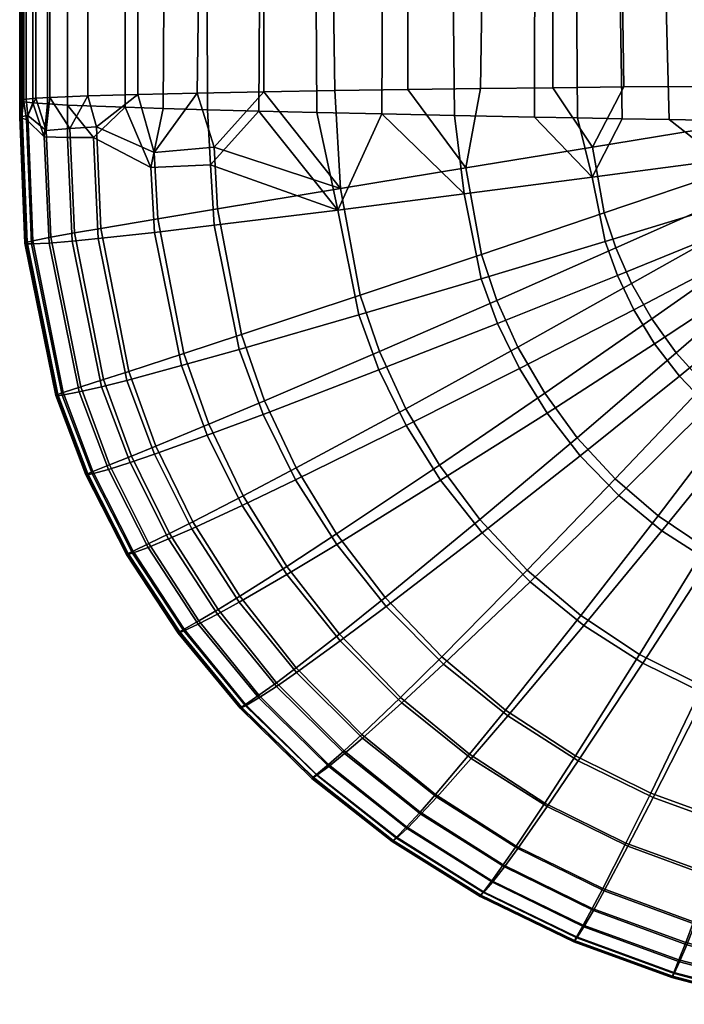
# Model space of a CAD drawing. Header units: millimetres. Extents: x -335 to 335, y -340 to 312.
# Tile 1 of 108: x -230 to -187, y -268 to -203. Entities that reach past the tile are written whole.
import ezdxf

# ---------------------------------------------------------------- set-up
doc = ezdxf.new("R2010")
doc.units = ezdxf.units.MM
doc.header["$MEASUREMENT"] = 0
doc.layers.add('sedak', color=7, linetype='Continuous', true_color=0x7faed0)

msp = doc.modelspace()

# ---------------------------------------------------------------- meshes
at = {"layer": 'sedak'}
mesh = msp.add_polyface(dxfattribs=at)
corners = [(-181.606, -207.722, 475.646), (-177.251, 105.647, 460.436), (-186.068, 105.592, 459.334), (-168.896, 106.968, 460.834), (-168.908, 106.318, 460.743), (-160.926, 106.365, 460.17), (-160.914, 107.089, 460.272), (-177.231, 107.031, 460.542), (-177.246, 106.342, 460.445), (-168.913, 105.662, 460.734), (-160.93, 105.634, 460.16), (-186.062, 106.432, 459.345), (-204.688, 106.771, 455.162), (-204.696, 105.383, 455.142), (-195.253, 105.502, 457.533), (-222.306, 105.066, 448.817), (-214.084, 105.238, 452.241), (-214.076, 107.006, 452.267), (-222.296, 107.284, 448.851), (-228.034, 107.606, 444.874), (-228.044, 104.867, 444.832), (-225.567, 104.97, 446.897), (-229.562, 107.786, 442.663), (-229.572, 104.756, 442.616), (-228.937, 104.813, 443.743), (-229.787, 104.728, 442.038), (-229.919, 107.88, 441.5), (-229.929, 104.698, 441.451), (-229.977, 107.978, 440.297), (-229.987, 104.638, 440.246), (-229.997, 104.668, 440.853), (-229.718, 108.079, 439.055), (-229.729, 104.576, 439.001), (-229.897, 104.607, 439.628), (-229.137, 108.183, 437.775), (-228.241, 104.445, 436.397), (-229.147, 104.511, 437.718), (-223.537, 104.236, 432.219), (-227.006, 104.377, 435.039), (-226.995, 108.399, 435.102), (-223.527, 108.628, 432.287), (-218.708, 108.867, 429.34), (-212.523, 103.935, 426.188), (-218.718, 104.089, 429.265), (-204.918, 109.374, 423.083), (-195.909, 103.61, 419.697), (-204.929, 103.775, 422.995), (-185.431, 109.916, 416.403), (-179.644, 103.354, 414.571), (-185.44, 103.44, 416.301), (-159.321, 110.473, 409.531), (-166.66, 103.181, 411.112), (-173.408, 103.267, 412.836)]
mesh.append_faces([[corners[k] for k in face] for face in [(0, 1, 2, 2), (3, 4, 5, 6), (7, 8, 4, 3), (9, 10, 5, 4), (2, 1, 8, 11), (1, 9, 4, 8), (12, 13, 14, 14), (15, 16, 17, 18), (16, 13, 12, 17), (14, 2, 11, 11), (11, 12, 14, 14), (19, 20, 21, 21), (22, 23, 24, 24), (24, 20, 19, 19), (15, 18, 21, 21), (25, 23, 22, 22), (26, 27, 25, 25), (28, 29, 30, 30), (30, 27, 26, 26), (31, 32, 33, 33), (34, 35, 36, 36), (36, 32, 31, 34), (33, 29, 28, 28), (37, 38, 39, 40), (41, 42, 43, 43), (43, 37, 40, 41), (44, 45, 46, 46), (47, 48, 49, 49), (49, 45, 47, 47), (46, 42, 44, 44), (38, 35, 39, 39), (28, 31, 33, 33), (34, 39, 35, 35), (44, 47, 45, 45), (41, 44, 42, 42), (50, 51, 52, 52), (26, 28, 30, 30)]])
mesh = msp.add_polyface(dxfattribs=at)
corners = [(-204.696, 105.383, 455.142), (-204.696, -207.964, 470.809), (-199.949, -207.901, 472.072), (-195.253, 105.502, 457.533), (-222.306, 105.066, 448.817), (-222.306, -208.28, 464.485), (-218.423, -208.191, 466.264), (-214.084, 105.238, 452.241), (-225.567, 104.97, 446.897), (-225.567, -208.376, 462.564), (-209.454, -208.033, 469.422), (-228.937, 104.813, 443.743), (-228.937, -208.534, 459.41), (-228.044, -208.479, 460.499), (-228.044, 104.867, 444.832), (-229.572, 104.756, 442.616), (-229.572, -208.59, 458.283), (-229.787, 104.728, 442.038), (-229.787, -208.619, 457.706), (-229.929, 104.698, 441.451), (-229.929, -208.648, 457.118), (-229.997, 104.668, 440.853), (-229.997, -208.678, 456.52), (-190.621, -207.795, 474.181), (-186.068, -207.754, 475.001), (-186.068, 105.592, 459.334), (-229.987, 104.638, 440.246), (-229.987, -208.708, 455.913), (-229.729, 104.576, 439.001), (-229.727, -208.771, 454.668), (-229.897, -208.739, 455.296), (-229.897, 104.607, 439.628), (-229.147, 104.511, 437.718), (-229.132, -208.835, 453.377), (-227.006, 104.377, 435.039), (-226.885, -208.972, 450.645), (-228.189, -208.902, 452.038), (-228.241, 104.445, 436.397), (-223.537, 104.236, 432.219), (-223.128, -209.12, 447.679), (-212.523, 103.935, 426.188), (-214.414, -209.369, 442.712), (-217.749, -209.282, 444.443), (-218.718, 104.089, 429.265), (-204.929, 103.775, 422.995), (-206.382, -209.554, 439), (-210.63, -209.459, 440.899), (-220.649, -209.199, 446.097), (-185.44, 103.44, 416.301), (-184.467, -209.982, 430.45), (-187.657, -209.924, 431.608), (-195.909, 103.61, 419.697), (-196.438, -209.758, 434.925), (-201.657, -209.654, 437.01), (-181.606, -207.722, 475.646), (-177.251, -207.699, 476.103), (-177.251, 105.647, 460.436), (-195.253, -207.844, 473.201), (-214.084, -208.109, 467.908), (-193.641, -209.812, 433.845), (-190.714, -209.867, 432.74), (-181.145, -210.041, 429.265), (-177.686, -210.102, 428.051)]
mesh.append_faces([[corners[k] for k in face] for face in [(0, 1, 2, 3), (4, 5, 6, 7), (8, 9, 5, 4), (7, 10, 1, 0), (11, 12, 13, 14), (14, 13, 9, 8), (15, 16, 12, 11), (17, 18, 16, 15), (19, 20, 18, 17), (21, 22, 20, 19), (3, 23, 24, 25), (26, 27, 22, 21), (28, 29, 30, 31), (32, 33, 29, 28), (31, 30, 27, 26), (34, 35, 36, 37), (38, 39, 35, 34), (40, 41, 42, 43), (44, 45, 46, 40), (43, 47, 39, 38), (37, 36, 33, 32), (48, 49, 50, 51), (51, 52, 53, 44), (54, 25, 24, 24), (55, 56, 54, 54), (57, 3, 2, 2), (10, 7, 58, 58), (58, 7, 6, 6), (57, 23, 3, 3), (41, 40, 46, 46), (47, 43, 42, 42), (45, 44, 53, 53), (59, 51, 60, 60), (60, 51, 50, 50), (52, 51, 59, 59), (61, 49, 48, 48), (48, 62, 61, 61)]])
mesh = msp.add_polyface(dxfattribs=at)
corners = [(-198.89, -221.71, 472.325), (-197.52, -224.751, 472.399), (-190.111, -220.617, 474.247), (-191.139, -218.292, 474.177), (-199.891, -218.715, 472.237), (-191.889, -216.006, 474.1), (-200.916, -213.069, 472.025), (-192.657, -211.713, 473.928), (-202.642, -232.453, 470.162), (-199.993, -235.997, 470.16), (-193.65, -230.658, 472.5), (-195.771, -227.762, 472.457), (-204.828, -228.768, 470.136), (-206.543, -225.043, 470.083), (-207.797, -221.368, 470.002), (-209.083, -214.413, 469.768), (-211.978, -232.622, 467.33), (-209.352, -236.936, 467.288), (-214.04, -228.255, 467.324), (-215.55, -223.939, 467.272), (-217.103, -215.737, 467.041), (-217.667, -229.785, 465.618), (-215.432, -234.446, 465.589), (-214.132, -229.141, 444.974), (-212.014, -233.409, 444.943), (-215.488, -235.073, 447.24), (-217.773, -230.5, 447.274), (-206.58, -226.242, 440.899), (-204.804, -229.863, 440.875), (-207.891, -222.656, 440.865), (-215.693, -224.908, 444.936), (-209.263, -215.819, 440.67), (-217.316, -216.814, 444.705), (-195.621, -229.053, 437.136), (-193.453, -231.838, 436.989), (-199.852, -236.86, 440.602), (-202.556, -233.433, 440.779), (-197.425, -226.15, 437.216), (-198.851, -223.207, 437.237), (-199.905, -220.297, 437.21), (-201.019, -214.764, 437.057), (-191.83, -217.868, 433.811), (-191.035, -220.082, 433.829), (-192.677, -213.674, 433.703), (-204.696, -207.964, 470.809), (-209.454, -208.033, 469.422), (-195.253, -207.844, 473.201), (-199.949, -207.901, 472.072), (-214.084, -208.109, 467.908), (-217.328, -211.726, 466.868), (-214.414, -209.369, 442.712), (-217.561, -212.878, 444.536), (-210.63, -209.459, 440.899), (-206.382, -209.554, 439), (-201.657, -209.654, 437.01), (-196.438, -209.758, 434.925), (-193.641, -209.812, 433.845)]
mesh.append_faces([[corners[k] for k in face] for face in [(0, 1, 2, 3), (4, 0, 3, 5), (6, 4, 5, 7), (8, 9, 10, 11), (12, 8, 11, 1), (13, 12, 1, 0), (14, 13, 0, 4), (15, 14, 4, 6), (16, 17, 8, 12), (18, 16, 12, 13), (19, 18, 13, 14), (20, 19, 14, 15), (21, 22, 16, 18), (23, 24, 25, 26), (27, 28, 24, 23), (29, 27, 23, 30), (31, 29, 30, 32), (33, 34, 35, 36), (37, 33, 36, 28), (38, 37, 28, 27), (39, 38, 27, 29), (40, 39, 29, 31), (41, 42, 38, 39), (43, 41, 39, 40), (6, 44, 45, 15), (7, 46, 47, 6), (15, 48, 49, 49), (6, 47, 44, 44), (15, 45, 48, 48), (50, 31, 51, 51), (32, 51, 31, 31), (31, 50, 52, 52), (52, 53, 31, 31), (54, 40, 53, 53), (40, 54, 55, 43), (31, 53, 40, 40), (56, 43, 55, 55)]])
mesh = msp.add_polyface(dxfattribs=at)
corners = [(-183.794, -213.255, 475.51), (-183.293, -214.804, 475.566), (-175.364, -211.261, 476.339), (-175.615, -210.474, 476.318), (-184.306, -210.356, 475.389), (-175.871, -209.008, 476.267), (-183.238, -229.022, 474.431), (-180.919, -230.576, 474.443), (-176.459, -223.124, 475.785), (-178.012, -222.082, 475.771), (-185.343, -227.19, 474.403), (-179.42, -220.845, 475.745), (-187.203, -225.135, 474.362), (-180.664, -219.452, 475.71), (-188.798, -222.92, 474.309), (-181.729, -217.948, 475.667), (-190.111, -220.617, 474.247), (-182.607, -216.383, 475.619), (-191.139, -218.292, 474.177), (-191.889, -216.006, 474.1), (-192.657, -211.713, 473.928), (-188.381, -235.757, 472.529), (-185.304, -237.811, 472.511), (-191.176, -233.35, 472.525), (-193.65, -230.658, 472.5), (-195.771, -227.762, 472.457), (-197.52, -224.751, 472.399), (-185.097, -228.623, 433.458), (-182.983, -230.375, 433.223), (-188.128, -236.737, 436.466), (-190.943, -234.425, 436.767), (-186.98, -226.656, 433.632), (-193.453, -231.838, 436.989), (-188.608, -224.535, 433.747), (-195.621, -229.053, 437.136), (-189.963, -222.323, 433.811), (-197.425, -226.15, 437.216), (-191.035, -220.082, 433.829), (-198.851, -223.207, 437.237), (-179.212, -222.664, 430.341), (-177.802, -223.844, 430.179), (-180.468, -221.334, 430.461), (-181.554, -219.898, 430.542), (-182.457, -218.399, 430.587), (-183.173, -216.881, 430.603), (-183.705, -215.385, 430.594), (-191.83, -217.868, 433.811), (-184.277, -212.56, 430.528), (-192.677, -213.674, 433.703), (-167.387, -210.276, 424.555), (-177.251, -207.699, 476.103), (-181.606, -207.722, 475.646), (-186.068, -207.754, 475.001), (-190.621, -207.795, 474.181), (-195.253, -207.844, 473.201), (-190.714, -209.867, 432.74), (-187.657, -209.924, 431.608), (-193.641, -209.812, 433.845), (-184.467, -209.982, 430.45), (-181.145, -210.041, 429.265), (-177.686, -210.102, 428.051)]
mesh.append_faces([[corners[k] for k in face] for face in [(0, 1, 2, 3), (4, 0, 3, 5), (6, 7, 8, 9), (10, 6, 9, 11), (12, 10, 11, 13), (14, 12, 13, 15), (16, 14, 15, 17), (18, 16, 17, 1), (19, 18, 1, 0), (20, 19, 0, 4), (21, 22, 7, 6), (23, 21, 6, 10), (24, 23, 10, 12), (25, 24, 12, 14), (26, 25, 14, 16), (27, 28, 29, 30), (31, 27, 30, 32), (33, 31, 32, 34), (35, 33, 34, 36), (37, 35, 36, 38), (39, 40, 28, 27), (41, 39, 27, 31), (42, 41, 31, 33), (43, 42, 33, 35), (44, 43, 35, 37), (45, 44, 37, 46), (47, 45, 46, 48), (49, 44, 45, 45), (49, 45, 47, 47), (5, 50, 51, 4), (4, 52, 53, 20), (20, 53, 54, 54), (51, 52, 4, 4), (48, 55, 56, 47), (48, 57, 55, 55), (47, 58, 59, 59), (60, 47, 59, 59), (58, 47, 56, 56)]])
mesh = msp.add_polyface(dxfattribs=at)
corners = [(-217.328, -211.726, 466.868), (-221.237, -212.077, 465.185), (-220.993, -216.385, 465.367), (-217.103, -215.737, 467.041), (-218.423, -208.191, 466.264), (-214.084, -208.109, 467.908), (-224.997, -210.385, 463.041), (-226.729, -210.504, 461.802), (-226.423, -217.31, 462.094), (-224.702, -217.012, 463.328), (-222.306, -208.28, 464.485), (-228.278, -210.625, 460.345), (-229.479, -209.663, 458.539), (-229.151, -217.823, 458.894), (-227.962, -217.587, 460.642), (-229.517, -217.917, 457.899), (-229.848, -209.719, 457.541), (-225.567, -208.376, 462.564), (-228.044, -208.479, 460.499), (-228.937, -208.534, 459.41), (-229.572, -208.59, 458.283), (-229.787, -208.619, 457.706), (-229.929, -208.648, 457.118), (-229.997, -208.678, 456.52), (-229.999, -209.773, 456.489), (-229.666, -217.984, 456.85), (-229.571, -218.023, 455.749), (-229.904, -209.827, 455.386), (-229.132, -208.835, 453.377), (-228.408, -211.05, 452.427), (-229.566, -209.905, 454.3), (-229.234, -218.03, 454.664), (-228.189, -208.902, 452.038), (-226.885, -208.972, 450.645), (-226.893, -211.082, 450.763), (-221.459, -213.039, 446.806), (-220.649, -209.199, 446.097), (-217.749, -209.282, 444.443), (-217.561, -212.878, 444.536), (-223.128, -209.12, 447.679), (-225.189, -211.098, 449.29), (-229.897, -208.739, 455.296), (-229.987, -208.708, 455.913), (-229.727, -208.771, 454.668), (-214.414, -209.369, 442.712)]
mesh.append_faces([[corners[k] for k in face] for face in [(0, 1, 2, 3), (1, 0, 4, 4), (0, 5, 4, 4), (6, 7, 8, 9), (10, 6, 1, 1), (9, 2, 1, 6), (11, 12, 13, 14), (15, 13, 12, 16), (17, 7, 6, 6), (11, 7, 18, 18), (10, 17, 6, 6), (11, 19, 12, 12), (18, 7, 17, 17), (19, 11, 18, 18), (19, 20, 12, 12), (21, 16, 12, 20), (16, 21, 22, 22), (22, 23, 24, 24), (16, 22, 24, 24), (16, 24, 25, 15), (4, 10, 1, 1), (26, 25, 24, 27), (28, 29, 30, 30), (27, 30, 31, 26), (29, 32, 33, 34), (35, 36, 37, 38), (39, 35, 40, 40), (40, 34, 33, 33), (41, 27, 42, 42), (24, 42, 27, 27), (27, 41, 43, 43), (30, 27, 43, 43), (30, 43, 28, 28), (32, 29, 28, 28), (39, 40, 33, 33), (36, 35, 39, 39), (23, 42, 24, 24), (37, 44, 38, 38)]])
mesh = msp.add_polyface(dxfattribs=at)
corners = [(-219.306, -225.171, 465.588), (-217.667, -229.785, 465.618), (-214.04, -228.255, 467.324), (-215.55, -223.939, 467.272), (-220.993, -216.385, 465.367), (-217.103, -215.737, 467.041), (-221.118, -231.215, 463.536), (-218.713, -236.141, 463.468), (-215.432, -234.446, 465.589), (-222.883, -226.334, 463.533), (-224.702, -217.012, 463.328), (-224.539, -226.867, 462.291), (-222.714, -231.864, 462.281), (-226.423, -217.31, 462.094), (-226.019, -227.34, 460.832), (-224.136, -232.43, 460.812), (-227.962, -217.587, 460.642), (-227.157, -227.713, 459.086), (-225.228, -232.865, 459.063), (-229.151, -217.823, 458.894), (-227.506, -227.843, 458.097), (-225.561, -233.009, 458.078), (-229.517, -217.917, 457.899), (-227.646, -227.918, 457.057), (-225.694, -233.086, 457.044), (-229.666, -217.984, 456.85), (-227.552, -227.935, 455.973), (-225.601, -233.09, 455.975), (-229.571, -218.023, 455.749), (-227.227, -227.893, 454.902), (-225.285, -233.023, 454.916), (-229.234, -218.03, 454.664), (-226.118, -227.677, 452.99), (-224.216, -232.729, 453.019), (-228.087, -217.971, 452.735), (-224.661, -227.338, 451.325), (-222.808, -232.284, 451.361), (-226.579, -217.845, 451.066), (-223.02, -226.921, 449.841), (-221.221, -231.741, 449.879), (-224.882, -217.677, 449.585), (-217.773, -230.5, 447.274), (-215.488, -235.073, 447.24), (-218.777, -236.595, 449.841), (-219.455, -225.962, 447.235), (-221.201, -217.272, 446.989), (-215.693, -224.908, 444.936), (-214.132, -229.141, 444.974), (-217.316, -216.814, 444.705), (-209.083, -214.413, 469.768), (-217.328, -211.726, 466.868), (-226.729, -210.504, 461.802), (-228.278, -210.625, 460.345), (-229.566, -209.905, 454.3), (-228.408, -211.05, 452.427), (-226.893, -211.082, 450.763), (-225.189, -211.098, 449.29), (-221.459, -213.039, 446.806), (-217.561, -212.878, 444.536)]
mesh.append_faces([[corners[k] for k in face] for face in [(0, 1, 2, 3), (4, 0, 3, 5), (6, 7, 8, 1), (9, 6, 1, 0), (10, 9, 0, 4), (11, 12, 6, 9), (13, 11, 9, 10), (14, 15, 12, 11), (16, 14, 11, 13), (17, 18, 15, 14), (19, 17, 14, 16), (20, 21, 18, 17), (22, 20, 17, 19), (23, 24, 21, 20), (25, 23, 20, 22), (26, 27, 24, 23), (28, 26, 23, 25), (29, 30, 27, 26), (31, 29, 26, 28), (32, 33, 30, 29), (34, 32, 29, 31), (35, 36, 33, 32), (37, 35, 32, 34), (38, 39, 36, 35), (40, 38, 35, 37), (41, 42, 43, 39), (44, 41, 39, 38), (45, 44, 38, 40), (46, 47, 41, 44), (48, 46, 44, 45), (49, 50, 5, 5), (16, 13, 51, 52), (53, 54, 34, 31), (37, 34, 54, 55), (45, 40, 56, 57), (57, 58, 48, 45), (55, 56, 40, 37)]])
mesh = msp.add_polyface(dxfattribs=at)
corners = [(-209.352, -236.936, 467.288), (-206.177, -241.083, 467.201), (-199.993, -235.997, 470.16), (-202.642, -232.453, 470.162), (-209.154, -243.47, 465.359), (-205.165, -247.588, 465.164), (-202.485, -244.945, 467.071), (-212.589, -239.048, 465.502), (-215.432, -234.446, 465.589), (-211.978, -232.622, 467.33), (-215.658, -240.998, 463.329), (-211.971, -245.663, 463.124), (-218.713, -236.141, 463.468), (-217.071, -241.867, 462.029), (-213.265, -246.634, 461.793), (-220.228, -236.902, 462.193), (-222.714, -231.864, 462.281), (-221.118, -231.215, 463.536), (-218.324, -242.606, 460.522), (-214.407, -247.452, 460.26), (-221.574, -237.557, 460.708), (-224.136, -232.43, 460.812), (-219.278, -243.151, 458.759), (-215.274, -248.046, 458.483), (-222.604, -238.048, 458.954), (-225.228, -232.865, 459.063), (-222.917, -238.206, 457.972), (-219.566, -243.32, 457.779), (-225.561, -233.009, 458.078), (-223.04, -238.283, 456.945), (-219.678, -243.396, 456.759), (-225.694, -233.086, 457.044), (-222.948, -238.273, 455.892), (-219.589, -243.374, 455.724), (-225.601, -233.09, 455.975), (-222.647, -238.182, 454.848), (-219.306, -243.258, 454.695), (-225.285, -233.023, 454.916), (-221.629, -237.812, 452.97), (-218.354, -242.816, 452.835), (-224.216, -232.729, 453.019), (-217.098, -242.164, 451.192), (-213.258, -246.87, 450.974), (-214.412, -247.618, 452.612), (-220.289, -237.262, 451.319), (-222.808, -232.284, 451.361), (-215.681, -241.376, 449.717), (-211.954, -245.966, 449.503), (-218.777, -236.595, 449.841), (-221.221, -231.741, 449.879), (-212.594, -239.58, 447.121), (-209.11, -243.906, 446.912), (-215.488, -235.073, 447.24), (-206.101, -241.655, 444.631), (-202.364, -245.416, 444.335), (-205.079, -247.937, 446.606), (-209.33, -237.616, 444.832), (-212.014, -233.409, 444.943), (-202.556, -233.433, 440.779), (-199.852, -236.86, 440.602), (-204.804, -229.863, 440.875)]
mesh.append_faces([[corners[k] for k in face] for face in [(0, 1, 2, 3), (4, 5, 6, 1), (7, 4, 1, 0), (8, 7, 0, 9), (10, 11, 4, 7), (12, 10, 7, 8), (13, 14, 11, 10), (15, 13, 10, 12), (16, 15, 12, 17), (18, 19, 14, 13), (20, 18, 13, 15), (21, 20, 15, 16), (22, 23, 19, 18), (24, 22, 18, 20), (25, 24, 20, 21), (26, 27, 22, 24), (28, 26, 24, 25), (29, 30, 27, 26), (31, 29, 26, 28), (32, 33, 30, 29), (34, 32, 29, 31), (35, 36, 33, 32), (37, 35, 32, 34), (38, 39, 36, 35), (40, 38, 35, 37), (41, 42, 43, 39), (44, 41, 39, 38), (45, 44, 38, 40), (46, 47, 42, 41), (48, 46, 41, 44), (49, 48, 44, 45), (50, 51, 47, 46), (52, 50, 46, 48), (53, 54, 55, 51), (56, 53, 51, 50), (57, 56, 50, 52), (58, 59, 53, 56), (60, 58, 56, 57)]])
mesh = msp.add_polyface(dxfattribs=at)
corners = [(-185.304, -237.811, 472.511), (-181.991, -239.466, 472.465), (-178.42, -231.817, 474.434), (-180.919, -230.576, 474.443), (-185.485, -246.844, 469.855), (-181.145, -248.408, 469.694), (-178.492, -240.705, 472.386), (-189.6, -244.786, 469.978), (-193.427, -242.252, 470.069), (-188.381, -235.757, 472.529), (-196.908, -239.296, 470.129), (-191.176, -233.35, 472.525), (-199.993, -235.997, 470.16), (-193.65, -230.658, 472.5), (-183.705, -255.71, 466.166), (-178.36, -257.051, 465.847), (-176.641, -249.503, 469.49), (-188.865, -253.836, 466.446), (-193.764, -251.397, 466.691), (-198.327, -248.413, 466.9), (-202.485, -244.945, 467.071), (-206.177, -241.083, 467.201), (-190.478, -257.091, 464.321), (-184.925, -259.111, 463.968), (-195.755, -254.477, 464.64), (-200.676, -251.288, 464.923), (-197.625, -257.283, 462.178), (-191.988, -260.056, 461.78), (-202.888, -253.912, 462.54), (-203.897, -255.065, 461.137), (-198.476, -258.513, 460.737), (-203.839, -255.21, 450.267), (-198.405, -258.639, 449.784), (-199.173, -259.631, 451.432), (-204.747, -256.13, 451.905), (-202.81, -254.099, 448.792), (-197.532, -257.439, 448.303), (-200.56, -251.566, 446.204), (-195.622, -254.705, 445.71), (-188.701, -254.12, 442.885), (-183.565, -255.988, 442.245), (-184.812, -259.319, 444.49), (-190.347, -257.296, 445.134), (-193.595, -251.718, 443.455), (-198.173, -248.798, 443.942), (-202.364, -245.416, 444.335), (-205.079, -247.937, 446.606), (-180.967, -248.912, 438.416), (-176.515, -250.015, 437.772), (-178.26, -257.349, 441.558), (-185.273, -247.37, 439.012), (-189.376, -245.362, 439.539), (-193.212, -242.905, 439.983), (-196.722, -240.047, 440.338), (-199.852, -236.86, 440.602), (-206.101, -241.655, 444.631), (-181.758, -240.317, 435.636), (-178.299, -241.531, 435.121), (-185.051, -238.715, 436.088), (-188.128, -236.737, 436.466), (-190.943, -234.425, 436.767), (-193.453, -231.838, 436.989), (-180.671, -231.866, 432.926), (-178.196, -233.061, 432.57), (-182.983, -230.375, 433.223)]
mesh.append_faces([[corners[k] for k in face] for face in [(0, 1, 2, 3), (4, 5, 6, 1), (7, 4, 1, 0), (8, 7, 0, 9), (10, 8, 9, 11), (12, 10, 11, 13), (14, 15, 16, 5), (17, 14, 5, 4), (18, 17, 4, 7), (19, 18, 7, 8), (20, 19, 8, 10), (21, 20, 10, 12), (22, 23, 14, 17), (24, 22, 17, 18), (25, 24, 18, 19), (26, 27, 22, 24), (28, 26, 24, 25), (29, 30, 26, 28), (31, 32, 33, 34), (35, 36, 32, 31), (37, 38, 36, 35), (39, 40, 41, 42), (43, 39, 42, 38), (44, 43, 38, 37), (45, 44, 37, 46), (47, 48, 49, 40), (50, 47, 40, 39), (51, 50, 39, 43), (52, 51, 43, 44), (53, 52, 44, 45), (54, 53, 45, 55), (56, 57, 47, 50), (58, 56, 50, 51), (59, 58, 51, 52), (60, 59, 52, 53), (61, 60, 53, 54), (62, 63, 56, 58), (64, 62, 58, 59)]])
mesh = msp.add_polyface(dxfattribs=at)
corners = [(-205.165, -247.588, 465.164), (-200.676, -251.288, 464.923), (-198.327, -248.413, 466.9), (-202.485, -244.945, 467.071), (-207.694, -250.007, 462.858), (-202.888, -253.912, 462.54), (-211.971, -245.663, 463.124), (-209.154, -243.47, 465.359), (-208.853, -251.072, 461.493), (-203.897, -255.065, 461.137), (-213.265, -246.634, 461.793), (-204.782, -256.025, 459.54), (-199.219, -259.536, 459.104), (-198.476, -258.513, 460.737), (-209.872, -251.964, 459.929), (-214.407, -247.452, 460.26), (-205.445, -256.709, 457.725), (-199.772, -260.263, 457.264), (-210.64, -252.604, 458.135), (-215.274, -248.046, 458.483), (-205.642, -256.91, 456.742), (-199.934, -260.477, 456.274), (-210.869, -252.795, 457.156), (-215.534, -248.225, 457.505), (-219.566, -243.32, 457.779), (-219.278, -243.151, 458.759), (-205.712, -256.989, 455.728), (-199.991, -260.559, 455.255), (-210.953, -252.871, 456.143), (-215.632, -248.301, 456.49), (-219.678, -243.396, 456.759), (-205.64, -256.935, 454.732), (-199.929, -260.5, 454.262), (-210.875, -252.826, 455.138), (-215.548, -248.266, 455.471), (-219.589, -243.374, 455.724), (-205.433, -256.761, 453.735), (-199.753, -260.312, 453.267), (-210.639, -252.668, 454.134), (-215.286, -248.129, 454.456), (-219.306, -243.258, 454.695), (-204.747, -256.13, 451.905), (-199.173, -259.631, 451.432), (-209.854, -252.095, 452.301), (-214.412, -247.618, 452.612), (-218.354, -242.816, 452.835), (-208.816, -251.256, 450.665), (-203.839, -255.21, 450.267), (-213.258, -246.87, 450.974), (-207.642, -250.244, 449.194), (-202.81, -254.099, 448.792), (-211.954, -245.966, 449.503), (-205.079, -247.937, 446.606), (-200.56, -251.566, 446.204), (-209.11, -243.906, 446.912)]
mesh.append_faces([[corners[k] for k in face] for face in [(0, 1, 2, 3), (4, 5, 1, 0), (6, 4, 0, 7), (8, 9, 5, 4), (10, 8, 4, 6), (11, 12, 13, 9), (14, 11, 9, 8), (15, 14, 8, 10), (16, 17, 12, 11), (18, 16, 11, 14), (19, 18, 14, 15), (20, 21, 17, 16), (22, 20, 16, 18), (23, 22, 18, 19), (24, 23, 19, 25), (26, 27, 21, 20), (28, 26, 20, 22), (29, 28, 22, 23), (30, 29, 23, 24), (31, 32, 27, 26), (33, 31, 26, 28), (34, 33, 28, 29), (35, 34, 29, 30), (36, 37, 32, 31), (38, 36, 31, 33), (39, 38, 33, 34), (40, 39, 34, 35), (41, 42, 37, 36), (43, 41, 36, 38), (44, 43, 38, 39), (45, 44, 39, 40), (46, 47, 41, 43), (48, 46, 43, 44), (49, 50, 47, 46), (51, 49, 46, 48), (52, 53, 50, 49), (54, 52, 49, 51)]])
mesh = msp.add_polyface(dxfattribs=at)
corners = [(-184.925, -259.111, 463.968), (-179.177, -260.571, 463.584), (-178.36, -257.051, 465.847), (-183.705, -255.71, 466.166), (-186.065, -262.21, 461.353), (-179.939, -263.783, 460.901), (-191.988, -260.056, 461.78), (-190.478, -257.091, 464.321), (-186.581, -263.57, 459.837), (-180.283, -265.196, 459.353), (-192.674, -261.355, 460.301), (-198.476, -258.513, 460.737), (-197.625, -257.283, 462.178), (-187.027, -264.703, 458.134), (-180.58, -266.379, 457.618), (-193.27, -262.435, 458.632), (-199.219, -259.536, 459.104), (-187.356, -265.514, 456.236), (-180.798, -267.231, 455.688), (-193.711, -263.204, 456.764), (-199.772, -260.263, 457.264), (-187.451, -265.756, 455.222), (-180.861, -267.489, 454.66), (-193.839, -263.431, 455.763), (-199.934, -260.477, 456.274), (-187.483, -265.853, 454.181), (-180.882, -267.596, 453.602), (-193.883, -263.52, 454.735), (-199.991, -260.559, 455.255), (-187.443, -265.791, 453.176), (-180.854, -267.536, 452.583), (-193.831, -263.458, 453.739), (-199.929, -260.5, 454.262), (-187.336, -265.583, 452.165), (-180.783, -267.32, 451.557), (-193.689, -263.258, 452.74), (-199.753, -260.312, 453.267), (-186.984, -264.823, 450.292), (-180.549, -266.53, 449.656), (-193.222, -262.536, 450.89), (-199.173, -259.631, 451.432), (-186.517, -263.713, 448.61), (-180.237, -265.373, 447.95), (-192.602, -261.479, 449.227), (-198.405, -258.639, 449.784), (-185.983, -262.371, 447.105), (-179.88, -263.978, 446.431), (-191.895, -260.203, 447.735), (-197.532, -257.439, 448.303), (-184.812, -259.319, 444.49), (-179.096, -260.807, 443.801), (-190.347, -257.296, 445.134), (-195.622, -254.705, 445.71), (-183.565, -255.988, 442.245), (-178.26, -257.349, 441.558)]
mesh.append_faces([[corners[k] for k in face] for face in [(0, 1, 2, 3), (4, 5, 1, 0), (6, 4, 0, 7), (8, 9, 5, 4), (10, 8, 4, 6), (11, 10, 6, 12), (13, 14, 9, 8), (15, 13, 8, 10), (16, 15, 10, 11), (17, 18, 14, 13), (19, 17, 13, 15), (20, 19, 15, 16), (21, 22, 18, 17), (23, 21, 17, 19), (24, 23, 19, 20), (25, 26, 22, 21), (27, 25, 21, 23), (28, 27, 23, 24), (29, 30, 26, 25), (31, 29, 25, 27), (32, 31, 27, 28), (33, 34, 30, 29), (35, 33, 29, 31), (36, 35, 31, 32), (37, 38, 34, 33), (39, 37, 33, 35), (40, 39, 35, 36), (41, 42, 38, 37), (43, 41, 37, 39), (44, 43, 39, 40), (45, 46, 42, 41), (47, 45, 41, 43), (48, 47, 43, 44), (49, 50, 46, 45), (51, 49, 45, 47), (52, 51, 47, 48), (53, 54, 50, 49)]])

doc.saveas('drawing.dxf')
